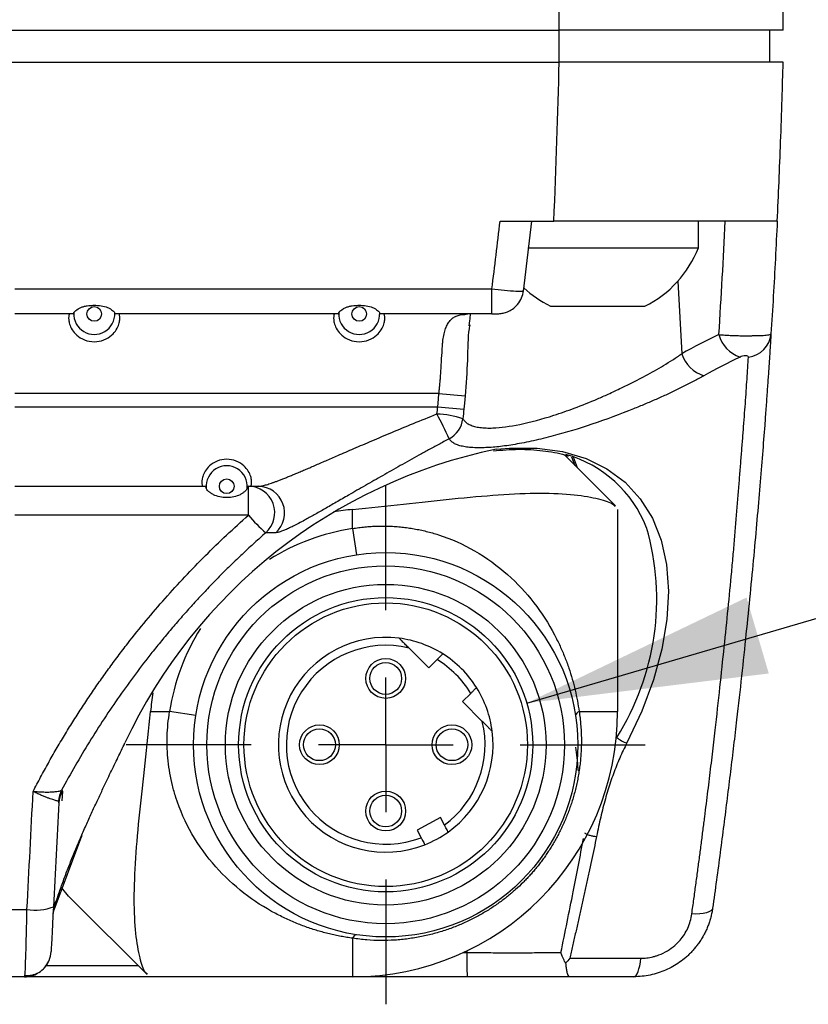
# Model space of a CAD drawing. Header units: millimetres. Extents: x 0 to 776, y 0 to 594.
# Tile 32 of 52: x 563 to 593, y 125 to 162. Entities that reach past the tile are written whole.
import ezdxf

# ---------------------------------------------------------------- set-up
doc = ezdxf.new("R2010")
doc.units = ezdxf.units.MM
doc.header["$LTSCALE"] = 2.75
doc.linetypes.add('CENTERX2', pattern=[20.32, 12.7, -2.54, 2.54, -2.54])
doc.layers.add('CENTER', color=40, linetype='CENTERX2')
doc.layers.add('DIMENSIONS', color=140, linetype='Continuous', lineweight=25)
doc.dimstyles.new('SLDDIMSTYLE3', dxfattribs={"dimtxt": 0.18, "dimasz": 9.0805, "dimexe": 0, "dimexo": 0.0625, "dimgap": 0, "dimtad": 0, "dimtih": 1, "dimtoh": 1, "dimdec": 0, "dimrnd": 1e-09, "dimzin": 0, "dimdsep": 46, "dimtxsty": 'Standard', "dimsah": 1, "dimcen": 0.09, "dimadec": 0, "dimazin": 0, "dimtfac": 9.0805, "dimtdec": 0, "dimtofl": 0, "dimtmove": 0, "dimatfit": 3, "dimfxl": 0, "dimfrac": 2, "dimtolj": 1, "dimtzin": 0, "dimarcsym": 0})

# ---------------------------------------------------------------- blocks, each defined once
blk = doc.blocks.new('SW_CENTERMARKSYMBOL_5')
at = {"layer": 'CENTER', "color": 0}
for p, q in [((0, 5.08), (0, 9.79)), ((0, 0), (0, 2.54)), ((-5.08, 0), (-9.79, 0)), ((0, 0), (-2.54, 0)), ((0, 0), (0, -2.54)), ((0, 0), (2.54, 0)), ((5.08, 0), (9.79, 0)), ((0, -5.08), (0, -9.79))]:
    blk.add_line(p, q, dxfattribs=at)

msp = doc.modelspace()

# ---------------------------------------------------------------- linework, layer by layer
for p, q in [((583.193, 161.324), (583.193, 162.124)), ((591.646, 161.324), (591.646, 162.124)), ((498.098, 161.324), (583.193, 161.324)), ((583.193, 160.124), (583.193, 161.324)), ((591.146, 160.124), (591.146, 161.324)), ((540.646, 160.124), (583.193, 160.124)), ((580.962, 154.124), (582.991, 154.124)), ((581.846, 151.473), (582.163, 154.124)), ((588.446, 153.124), (588.446, 154.124)), ((582.012, 153.124), (588.446, 153.124)), ((562.646, 151.569), (580.656, 151.569)), ((580.656, 150.624), (580.656, 151.569)), ((587.666, 151.855), (587.82, 149.121)), ((582.864, 150.924), (586.427, 150.924)), ((564.857, 150.624), (562.646, 150.624)), ((574.857, 150.624), (566.435, 150.624)), ((580.656, 150.624), (576.435, 150.624)), ((580.838, 150.624), (580.879, 150.625)), ((579.815, 150.208), (579.805, 150.148)), ((578.656, 147.624), (562.646, 147.624)), ((578.656, 147.624), (579.639, 147.537)), ((562.646, 147.124), (578.612, 147.124)), ((578.612, 147.124), (579.595, 147.037)), ((585.317, 143.382), (583.39, 145.309)), ((583.66, 145.233), (583.788, 144.911)), ((583.884, 144.814), (583.737, 145.218)), ((562.646, 144.124), (569.852, 144.124)), ((571.44, 144.124), (571.467, 144.124)), ((571.467, 143.037), (571.467, 144.124)), ((571.467, 144.124), (571.852, 144.124)), ((571.467, 143.037), (562.646, 143.037)), ((575.396, 142.53), (575.396, 143.249)), ((585.396, 143.249), (585.396, 135.625)), ((572.496, 142.373), (572.121, 142.373)), ((575.396, 142.53), (575.548, 141.541)), ((578.273, 137.274), (577.526, 138.02)), ((578.584, 137.585), (578.273, 137.274)), ((579.545, 136.001), (579.857, 136.313)), ((580.291, 135.255), (579.545, 136.001)), ((567.772, 135.625), (568.491, 135.625)), ((569.48, 135.473), (568.491, 135.625)), ((583.946, 135.625), (585.396, 135.625)), ((564.443, 132.611), (564.425, 132.259)), ((578.708, 131.625), (577.829, 131.148)), ((578.859, 131.347), (578.708, 131.625)), ((577.829, 131.148), (577.98, 130.87)), ((564.136, 128.146), (565.179, 130.941)), ((564.775, 128.568), (567.639, 125.704)), ((559.506, 128.166), (563.108, 128.166)), ((575.396, 127.075), (575.396, 125.625)), ((579.568, 126.537), (579.708, 126.537)), ((579.708, 126.602), (579.708, 126.537)), ((583.601, 126.319), (586.272, 126.319)), ((563.836, 126.046), (567.297, 126.046)), ((563.019, 125.624), (559.595, 125.624)), ((572.609, 125.624), (563.019, 125.624)), ((575.396, 125.625), (567.772, 125.625)), ((574.463, 125.624), (572.609, 125.624)), ((579.717, 125.624), (574.463, 125.624)), ((586.011, 125.624), (583.562, 125.624))]:
    msp.add_line(p, q)
at = {"flags": 128}
for points in [[(591.646, 160.124), (591.646, 160.124)], [(579.456, 150.592), (579.629, 150.598), (579.752, 150.626)], [(578.612, 147.124), (578.637, 147.404), (578.656, 147.624)], [(579.639, 147.537), (579.614, 147.257), (579.595, 147.037)], [(580.825, 145.523), (581.32, 145.567), (582.358, 145.567), (583.324, 145.436), (584.207, 145.175), (584.996, 144.788), (585.681, 144.28), (586.255, 143.655), (586.71, 142.923), (587.041, 142.091), (587.244, 141.17), (587.317, 140.171), (587.259, 139.105), (587.07, 137.985), (586.752, 136.826), (586.311, 135.64), (585.75, 134.443)], [(564.775, 128.568), (564.68, 128.667), (564.41, 128.985)], [(588.982, 128.207), (588.961, 128.156), (588.914, 128.109), (588.843, 128.069), (588.748, 128.037), (588.633, 128.012), (588.501, 127.997), (588.355, 127.991), (588.199, 127.995)], [(586.011, 125.624), (586.054, 125.636), (586.096, 125.673), (586.136, 125.733), (586.173, 125.816), (586.205, 125.919), (586.233, 126.039), (586.256, 126.173), (586.272, 126.319)]]:
    msp.add_lwpolyline(points, dxfattribs=at)
for centre, radius in [((565.646, 150.624), 0.276), ((575.646, 150.624), 0.276), ((570.646, 144.124), 0.276), ((576.646, 134.375), 7.25), ((576.646, 134.375), 6.75), ((576.646, 134.375), 6.05), ((576.646, 134.375), 5.55), ((576.646, 134.375), 5.35), ((576.646, 136.875), 0.75), ((576.646, 136.875), 0.6), ((574.146, 134.375), 0.75), ((574.146, 134.375), 0.6), ((579.146, 134.375), 0.75), ((579.146, 134.375), 0.6), ((576.646, 131.875), 0.75), ((576.646, 131.875), 0.6)]:
    msp.add_circle(centre, radius)
for centre, radius, start, end in [((584.646, 154.584), 4.071, 295.9469, 338.9733), ((584.646, 154.584), 4.071, 226.8095, 244.0531), ((565.646, 150.624), 0.775, 177.2946, 2.7054), ((575.646, 150.624), 0.775, 177.2946, 2.7054), ((598.873, 129.446), 22.568, 115.3201, 119.3277), ((590.395, 150.15), 1.212, 194.56, 251.9455), ((590.232, 149.952), 0.959, 276.3152, 355.1279), ((589.026, 149.503), 1.265, 197.5508, 252.9524), ((599.41, 129.15), 21.958, 115.3201, 119.3277), ((569.441, 141.776), 10.451, 23.3078, 29.0505), ((578.369, 142.895), 3.961, 72.4971, 86.9896), ((578.554, 146.803), 1.015, 298.5518, 352.6626), ((584.831, 126.044), 19.887, 101.6211, 155.0179), ((582.181, 140.864), 4.636, 21.5022, 74.1703), ((570.646, 144.124), 0.775, 354.7657, 185.2343), ((571.457, 143.123), 1.001, 311.528, 89.4483), ((571.827, 143.121), 1.003, 311.7981, 88.5792), ((575.3, 146.161), 4.945, 219.1866, 229.997), ((576.646, 134.375), 8.25, 98.7147, 122.1277), ((577.108, 139.864), 9.767, 327.7544, 16.0458), ((576.646, 134.375), 8.25, 147.8723, 171.2853), ((576.646, 134.375), 4.05, 82.8029, 291.4084), ((576.646, 134.375), 4.05, 57.8396, 82.8029), ((576.646, 134.375), 3.75, 76.4239, 290.8377), ((576.646, 134.375), 4.05, 32.1604, 57.8396), ((576.646, 134.375), 3.75, 31.1135, 58.8865), ((576.646, 134.375), 4.05, 7.1971, 32.1604), ((575.396, 135.625), 10, 270, 0), ((584.007, 135.437), 0.197, 107.8691, 169.374), ((576.646, 134.375), 3.75, 306.1623, 13.5761), ((576.646, 134.375), 4.05, 305.5916, 7.1971), ((565.293, 132.191), 0.996, 152.2118, 176.6094), ((565.232, 132.134), 0.922, 148.8884, 176.9439), ((576.646, 134.375), 4.05, 291.4084, 305.5916), ((564.647, 128.171), 0.545, 140.1699, 176.2536), ((563.439, 129.887), 1.753, 259.1071, 292.3688), ((575.584, 127.014), 0.197, 100.626, 162.1309), ((563.019, 126.624), 1, 317.8279, 357), ((602.741, 126.321), 23.034, 179.4645, 181.7354), ((563.019, 126.624), 1, 270, 300.1868)]:
    msp.add_arc(centre, radius, start, end)
for centre, major_axis, ratio, start_param, end_param in [((579.344, 147.624), (0.615, 2.977), 0.60565, 0.124392, 0.269902), ((585.396, 125.625), (-15.309, 15.309), 0.57735, 5.837252, 5.886631), ((585.396, 125.625), (-15.309, 15.309), 0.57735, 0.396554, 0.445933)]:
    msp.add_ellipse(centre, major_axis=major_axis, ratio=ratio, start_param=start_param, end_param=end_param)
for points, knots in [([(591.646, 161.324), (591.646, 161.324), (591.645, 161.324), (591.643, 161.324), (591.634, 161.324), (591.554, 161.324), (591.184, 161.324), (590.35, 161.324), (589.238, 161.324), (587.923, 161.324), (586.442, 161.324), (585.104, 161.324), (584.149, 161.324), (583.671, 161.324), (583.398, 161.324), (583.261, 161.324), (583.193, 161.324)], [0, 0, 0, 0, 0.015625, 0.03125, 0.0625, 0.125, 0.25, 0.375, 0.5, 0.625, 0.75, 0.875, 0.9375, 0.96875, 0.984375, 1, 1, 1, 1]), ([(591.646, 160.124), (591.646, 160.124), (591.642, 160.124), (591.522, 160.124), (591.405, 160.124), (591.022, 160.124), (590.756, 160.124), (590.087, 160.124), (589.685, 160.124), (588.788, 160.124), (588.294, 160.124), (587.27, 160.124), (586.739, 160.124), (585.69, 160.124), (585.171, 160.124), (584.165, 160.124), (583.678, 160.124), (583.193, 160.124)], [0, 0, 0, 0, 0.125, 0.125, 0.25, 0.25, 0.375, 0.375, 0.5, 0.5, 0.625, 0.625, 0.75, 0.75, 0.875, 0.875, 1, 1, 1, 1]), ([(591.423, 154.124), (591.446, 154.618), (591.493, 155.617), (591.553, 157.15), (591.605, 158.656), (591.633, 159.657), (591.646, 160.124)], [0, 0, 0, 0, 0.247421, 0.499999, 0.767016, 1, 1, 1, 1]), ([(591.424, 154.128), (591.4, 153.655), (591.354, 152.708), (591.275, 151.289), (591.217, 150.343), (591.187, 149.87)], [0, 0, 0, 0, 0.332956, 0.666283, 1, 1, 1, 1]), ([(591.423, 154.124), (591.423, 154.124), (591.425, 154.124), (591.422, 154.124), (591.416, 154.124), (591.368, 154.124), (591.326, 154.124), (591.132, 154.124), (590.916, 154.124), (590.474, 154.124), (590.308, 154.124), (589.95, 154.124), (589.756, 154.124), (589.343, 154.124), (589.122, 154.124), (588.661, 154.124), (588.422, 154.124), (587.925, 154.124), (587.667, 154.124), (587.133, 154.124), (586.855, 154.124), (586.009, 154.124), (585.427, 154.124), (584.525, 154.124), (584.218, 154.124), (583.605, 154.124), (583.298, 154.124), (582.991, 154.124)], [0, 0, 0, 0, 0.125, 0.125, 0.1875, 0.1875, 0.25, 0.25, 0.375, 0.375, 0.4375, 0.4375, 0.5, 0.5, 0.5625, 0.5625, 0.625, 0.625, 0.6875, 0.6875, 0.75, 0.75, 0.875, 0.875, 0.9375, 0.9375, 1, 1, 1, 1]), ([(580.656, 151.569), (580.803, 151.552), (580.965, 151.534), (581.284, 151.504), (581.439, 151.491), (581.685, 151.478), (581.773, 151.478), (581.859, 151.488), (581.856, 151.499), (581.823, 151.512)], [0, 0, 0, 0, 0.25, 0.25, 0.5, 0.5, 0.75, 0.75, 1, 1, 1, 1]), ([(580.656, 150.624), (580.673, 150.624), (580.707, 150.624), (580.796, 150.627), (580.927, 150.634), (581.09, 150.655), (581.257, 150.702), (581.442, 150.802), (581.633, 150.982), (581.789, 151.226), (581.828, 151.41), (581.847, 151.503)], [0, 0, 0, 0, 0.033603, 0.070581, 0.155746, 0.257574, 0.375706, 0.510626, 0.66347, 0.830546, 1, 1, 1, 1]), ([(564.872, 150.66), (564.874, 150.667), (564.878, 150.679), (564.895, 150.702), (564.92, 150.728), (564.962, 150.765), (565.032, 150.814), (565.135, 150.866), (565.253, 150.909), (565.376, 150.935), (565.508, 150.948), (565.684, 150.952), (565.911, 150.945), (566.122, 150.885), (566.259, 150.814), (566.342, 150.756), (566.402, 150.701), (566.414, 150.674), (566.42, 150.66)], [0, 0, 0, 0, 0.030963, 0.061842, 0.093133, 0.125314, 0.187289, 0.25045, 0.311951, 0.375287, 0.431434, 0.500134, 0.624957, 0.749503, 0.812696, 0.87451, 0.938141, 1, 1, 1, 1]), ([(574.872, 150.66), (574.874, 150.667), (574.878, 150.679), (574.895, 150.702), (574.92, 150.728), (574.962, 150.765), (575.032, 150.814), (575.135, 150.866), (575.253, 150.909), (575.376, 150.935), (575.508, 150.948), (575.684, 150.952), (575.911, 150.945), (576.122, 150.885), (576.259, 150.814), (576.342, 150.756), (576.402, 150.701), (576.414, 150.674), (576.42, 150.66)], [0, 0, 0, 0, 0.030963, 0.061842, 0.093133, 0.125314, 0.187289, 0.25045, 0.311951, 0.375287, 0.431434, 0.500134, 0.624957, 0.749503, 0.812696, 0.87451, 0.938141, 1, 1, 1, 1]), ([(564.718, 150.624), (564.715, 150.623), (564.71, 150.622), (564.702, 150.61), (564.694, 150.591), (564.688, 150.563), (564.68, 150.51), (564.678, 150.414), (564.708, 150.245), (564.794, 150.041), (564.973, 149.816), (565.261, 149.628), (565.645, 149.551), (566.029, 149.627), (566.318, 149.816), (566.497, 150.04), (566.584, 150.244), (566.614, 150.414), (566.611, 150.521), (566.6, 150.584), (566.587, 150.618), (566.578, 150.622), (566.574, 150.624)], [0, 0, 0, 0, 0.024689, 0.0494653, 0.0743928, 0.0995372, 0.1249656, 0.1883953, 0.2499403, 0.3152568, 0.3751139, 0.4386016, 0.4998313, 0.5612424, 0.6248027, 0.6845551, 0.7499651, 0.8111874, 0.8748273, 0.9169743, 0.9585959, 1, 1, 1, 1]), ([(574.718, 150.624), (574.715, 150.623), (574.71, 150.622), (574.702, 150.61), (574.694, 150.591), (574.688, 150.563), (574.68, 150.51), (574.678, 150.414), (574.708, 150.245), (574.794, 150.041), (574.973, 149.816), (575.261, 149.628), (575.645, 149.551), (576.029, 149.627), (576.318, 149.816), (576.497, 150.04), (576.584, 150.244), (576.614, 150.414), (576.611, 150.521), (576.6, 150.584), (576.587, 150.618), (576.578, 150.622), (576.574, 150.624)], [0, 0, 0, 0, 0.024689, 0.049465, 0.074393, 0.099537, 0.124966, 0.188395, 0.24994, 0.315257, 0.375114, 0.438602, 0.499831, 0.561242, 0.624803, 0.684555, 0.749965, 0.811187, 0.874827, 0.916974, 0.958596, 1, 1, 1, 1]), ([(578.656, 147.624), (578.662, 147.678), (578.675, 147.789), (578.691, 147.959), (578.707, 148.137), (578.721, 148.321), (578.733, 148.509), (578.75, 148.8), (578.768, 149.129), (578.789, 149.431), (578.809, 149.667), (578.844, 149.874), (578.902, 150.078), (578.977, 150.245), (579.069, 150.378), (579.18, 150.477), (579.306, 150.55), (579.406, 150.578), (579.456, 150.592)], [0, 0, 0, 0, 0.037209, 0.076246, 0.117119, 0.159831, 0.204389, 0.250796, 0.369551, 0.452904, 0.500805, 0.579438, 0.655134, 0.728161, 0.798817, 0.867431, 0.934363, 1, 1, 1, 1]), ([(579.801, 150.182), (579.813, 150.306), (579.837, 150.536), (579.85, 150.638), (579.831, 150.633), (579.827, 150.633)], [0, 0, 0, 0, 0.489297, 0.914533, 1, 1, 1, 1]), ([(579.805, 150.148), (579.801, 150.12), (579.742, 149.787), (579.748, 148.865), (579.676, 147.986), (579.639, 147.537)], [0, 0, 0, 0, 0.04281, 0.510359, 1, 1, 1, 1]), ([(591.187, 149.87), (591.183, 149.802), (591.174, 149.664), (591.16, 149.446), (591.146, 149.218), (591.13, 148.982), (591.114, 148.735), (591.096, 148.48), (591.078, 148.215), (591.059, 147.941), (591.039, 147.657), (591.018, 147.364), (590.996, 147.062), (590.973, 146.75), (590.905, 145.843), (590.775, 144.196), (590.543, 141.553), (590.254, 138.598), (589.985, 136.128), (589.777, 134.351), (589.658, 133.364), (589.534, 132.361), (589.405, 131.345), (589.27, 130.313), (589.13, 129.269), (589.031, 128.561), (588.982, 128.207)], [0, 0, 0, 0, 0.019308, 0.038582, 0.057829, 0.077053, 0.09626, 0.115456, 0.134647, 0.153837, 0.173033, 0.192241, 0.211465, 0.230711, 0.249986, 0.374924, 0.499633, 0.624592, 0.749773, 0.785738, 0.821566, 0.857297, 0.892967, 0.928615, 0.96428, 1, 1, 1, 1]), ([(589.222, 149.846), (589.25, 149.843), (589.307, 149.839), (589.4, 149.832), (589.498, 149.825), (589.6, 149.82), (589.703, 149.815), (589.807, 149.811), (589.91, 149.807), (590.01, 149.805), (590.105, 149.804), (590.196, 149.803), (590.28, 149.803), (590.358, 149.804), (590.429, 149.805), (590.516, 149.806), (590.627, 149.807), (590.76, 149.81), (590.894, 149.816), (591.015, 149.825), (591.111, 149.838), (591.175, 149.854), (591.183, 149.865), (591.187, 149.87)], [0, 0, 0, 0, 0.040017, 0.080423, 0.120949, 0.161312, 0.201221, 0.240389, 0.278543, 0.315429, 0.35082, 0.384518, 0.416361, 0.446216, 0.473984, 0.499593, 0.551458, 0.612231, 0.680997, 0.756297, 0.836144, 0.918191, 1, 1, 1, 1]), ([(579.56, 146.673), (579.571, 146.654), (579.593, 146.616), (579.639, 146.565), (579.692, 146.518), (579.756, 146.476), (579.828, 146.439), (579.909, 146.408), (579.998, 146.381), (580.095, 146.359), (580.2, 146.342), (580.312, 146.33), (580.431, 146.323), (580.558, 146.32), (580.934, 146.328), (581.702, 146.434), (582.795, 146.726), (583.798, 147.078), (584.418, 147.326), (584.843, 147.51), (585.057, 147.606), (585.295, 147.717), (585.558, 147.842), (585.842, 147.982), (586.147, 148.136), (586.468, 148.305), (586.802, 148.488), (587.144, 148.686), (587.49, 148.898), (587.708, 149.045), (587.82, 149.121)], [0, 0, 0, 0, 0.020129, 0.040081, 0.059864, 0.079484, 0.098949, 0.118265, 0.13744, 0.156482, 0.175399, 0.194198, 0.212889, 0.231479, 0.249978, 0.370609, 0.499369, 0.573183, 0.65696, 0.675029, 0.695761, 0.719147, 0.745174, 0.773831, 0.805101, 0.838967, 0.875412, 0.914413, 0.955951, 1, 1, 1, 1]), ([(588.199, 127.995), (588.225, 128.179), (588.276, 128.545), (588.35, 129.087), (588.422, 129.62), (588.492, 130.143), (588.559, 130.657), (588.624, 131.162), (588.688, 131.659), (588.749, 132.147), (588.809, 132.627), (588.866, 133.1), (588.922, 133.565), (588.977, 134.024), (589.03, 134.475), (589.128, 135.326), (589.262, 136.539), (589.422, 138.068), (589.571, 139.521), (589.685, 140.677), (589.766, 141.568), (589.821, 142.217), (589.873, 142.845), (589.923, 143.454), (589.97, 144.046), (590.016, 144.621), (590.061, 145.18), (590.104, 145.723), (590.144, 146.25), (590.183, 146.76), (590.22, 147.253), (590.253, 147.726), (590.284, 148.177), (590.313, 148.607), (590.329, 148.867), (590.338, 148.999)], [0, 0, 0, 0, 0.019111, 0.038, 0.056675, 0.075145, 0.093419, 0.111508, 0.129422, 0.147172, 0.164771, 0.182232, 0.199568, 0.216793, 0.233923, 0.250973, 0.314496, 0.37647, 0.438032, 0.500374, 0.531766, 0.562982, 0.594148, 0.625385, 0.656805, 0.688515, 0.720611, 0.753182, 0.786305, 0.820051, 0.854482, 0.889651, 0.925603, 0.962375, 1, 1, 1, 1]), ([(590.338, 148.999), (590.338, 149.012), (590.33, 149.023), (590.293, 149.04), (590.264, 149.045), (590.194, 149.045), (590.154, 149.04), (590.08, 149.023), (590.046, 149.011), (590.019, 148.998)], [0, 0, 0, 0, 0.25, 0.25, 0.5, 0.5, 0.75, 0.75, 1, 1, 1, 1]), ([(588.655, 148.293), (588.592, 148.258), (588.468, 148.189), (588.274, 148.086), (588.078, 147.983), (587.88, 147.883), (587.678, 147.784), (587.475, 147.686), (587.269, 147.59), (587.061, 147.496), (586.851, 147.403), (586.64, 147.311), (586.427, 147.221), (586.213, 147.132), (585.563, 146.868), (584.471, 146.459), (583.185, 146.071), (582.221, 145.835), (581.529, 145.699), (580.897, 145.607), (580.424, 145.577), (580.069, 145.576), (579.809, 145.589), (579.585, 145.619), (579.394, 145.665), (579.239, 145.729), (579.116, 145.81), (579.065, 145.878), (579.039, 145.912)], [0, 0, 0, 0, 0.020934, 0.0415, 0.06173, 0.081652, 0.101296, 0.12069, 0.139861, 0.158835, 0.177638, 0.196293, 0.214823, 0.23325, 0.251594, 0.380602, 0.500101, 0.563019, 0.626292, 0.686937, 0.748024, 0.784656, 0.820312, 0.855463, 0.890576, 0.926097, 0.962445, 1, 1, 1, 1]), ([(571.852, 144.124), (571.865, 144.124), (571.892, 144.125), (571.944, 144.133), (572.003, 144.145), (572.072, 144.162), (572.15, 144.184), (572.236, 144.211), (572.332, 144.243), (572.436, 144.28), (572.55, 144.321), (572.672, 144.368), (572.803, 144.419), (572.944, 144.476), (573.093, 144.537), (573.251, 144.602), (573.418, 144.673), (573.595, 144.747), (573.78, 144.827), (573.974, 144.91), (574.177, 144.998), (574.389, 145.09), (574.61, 145.186), (574.961, 145.339), (575.465, 145.556), (576.145, 145.848), (576.893, 146.164), (577.71, 146.504), (578.281, 146.733), (578.577, 146.851)], [0, 0, 0, 0, 0.015413, 0.031258, 0.047597, 0.064486, 0.081976, 0.100111, 0.118932, 0.138477, 0.158777, 0.179863, 0.201758, 0.224488, 0.248073, 0.272531, 0.297879, 0.324131, 0.351302, 0.379404, 0.408446, 0.438441, 0.469395, 0.501319, 0.584828, 0.676388, 0.776068, 0.883924, 1, 1, 1, 1]), ([(579.039, 145.912), (578.908, 145.842), (578.65, 145.705), (578.27, 145.499), (577.903, 145.296), (577.545, 145.098), (577.198, 144.903), (576.858, 144.712), (576.526, 144.523), (576.199, 144.338), (575.878, 144.154), (575.56, 143.971), (575.191, 143.759), (574.783, 143.522), (574.35, 143.273), (573.949, 143.047), (573.622, 142.866), (573.359, 142.725), (573.156, 142.621), (572.975, 142.533), (572.818, 142.463), (572.684, 142.412), (572.573, 142.379), (572.522, 142.375), (572.496, 142.373)], [0, 0, 0, 0, 0.049805, 0.098198, 0.145325, 0.191347, 0.236438, 0.280783, 0.324578, 0.36803, 0.411351, 0.454756, 0.498464, 0.564593, 0.627728, 0.688811, 0.748809, 0.78778, 0.825188, 0.861316, 0.896481, 0.931046, 0.965409, 1, 1, 1, 1]), ([(580.712, 145.46), (581.033, 145.488), (581.684, 145.545), (582.582, 145.478), (583.206, 145.382), (583.497, 145.275), (583.537, 145.26)], [0, 0, 0, 0, 0.310336, 0.629361, 0.949155, 1, 1, 1, 1]), ([(571.548, 144.124), (571.55, 144.124), (571.555, 144.126), (571.563, 144.137), (571.571, 144.156), (571.577, 144.182), (571.585, 144.233), (571.587, 144.326), (571.559, 144.49), (571.477, 144.688), (571.304, 144.907), (571.023, 145.093), (570.646, 145.169), (570.269, 145.093), (569.988, 144.908), (569.815, 144.688), (569.733, 144.491), (569.704, 144.327), (569.707, 144.223), (569.718, 144.162), (569.731, 144.13), (569.739, 144.126), (569.744, 144.124)], [0, 0, 0, 0, 0.024708, 0.0495, 0.074437, 0.099582, 0.125001, 0.188431, 0.249985, 0.315408, 0.375165, 0.438845, 0.499857, 0.561051, 0.624809, 0.684489, 0.749978, 0.811237, 0.874835, 0.917008, 0.958631, 1, 1, 1, 1]), ([(569.874, 144.053), (569.872, 144.063), (569.867, 144.085), (569.861, 144.107), (569.856, 144.121), (569.853, 144.123), (569.852, 144.124)], [0, 0, 0, 0, 0.231195, 0.499979, 0.750013, 1, 1, 1, 1]), ([(571.44, 144.124), (571.438, 144.123), (571.435, 144.121), (571.43, 144.107), (571.425, 144.085), (571.42, 144.064), (571.417, 144.053)], [0, 0, 0, 0, 0.25001, 0.500017, 0.750758, 1, 1, 1, 1]), ([(571.417, 144.053), (571.415, 144.045), (571.41, 144.028), (571.392, 143.999), (571.366, 143.967), (571.323, 143.923), (571.253, 143.867), (571.12, 143.788), (570.915, 143.713), (570.649, 143.688), (570.38, 143.713), (570.175, 143.786), (570.039, 143.867), (569.956, 143.933), (569.895, 144), (569.881, 144.035), (569.874, 144.053)], [0, 0, 0, 0, 0.030831, 0.061711, 0.093115, 0.125495, 0.187332, 0.250885, 0.370205, 0.500288, 0.624967, 0.749529, 0.812695, 0.874313, 0.938148, 1, 1, 1, 1]), ([(575.396, 143.249), (576.039, 143.314), (577.324, 143.445), (579.192, 143.657), (580.947, 143.819), (582.51, 143.885), (583.805, 143.819), (584.72, 143.658), (585.216, 143.484), (585.277, 143.39), (585.296, 143.361)], [0, 0, 0, 0, 0.13212, 0.263911, 0.398018, 0.536954, 0.676034, 0.810288, 0.942237, 1, 1, 1, 1]), ([(563.34, 132.617), (563.434, 132.796), (563.621, 133.154), (563.912, 133.684), (564.212, 134.209), (564.52, 134.727), (564.836, 135.24), (565.16, 135.747), (565.493, 136.249), (565.835, 136.744), (566.185, 137.234), (566.543, 137.718), (567.011, 138.329), (567.599, 139.059), (568.319, 139.899), (569.065, 140.717), (569.838, 141.513), (570.637, 142.289), (571.19, 142.787), (571.467, 143.037)], [0, 0, 0, 0, 0.045729, 0.091357, 0.136898, 0.182365, 0.227771, 0.27313, 0.318455, 0.36376, 0.409057, 0.454361, 0.499685, 0.582765, 0.66586, 0.74905, 0.832416, 0.91604, 1, 1, 1, 1]), ([(575.396, 142.53), (575.473, 142.542), (575.628, 142.566), (575.86, 142.593), (576.093, 142.612), (576.326, 142.623), (576.559, 142.626), (576.792, 142.622), (577.025, 142.609), (577.257, 142.588), (577.489, 142.559), (577.72, 142.522), (577.95, 142.478), (578.18, 142.425), (578.408, 142.364), (579.047, 142.171), (580.067, 141.715), (581.272, 140.831), (582.272, 139.761), (582.874, 138.818), (583.226, 138.108), (583.406, 137.688), (583.56, 137.271), (583.69, 136.857), (583.796, 136.445), (583.883, 136.036), (583.925, 135.761), (583.946, 135.625)], [0, 0, 0, 0, 0.017627, 0.035215, 0.052786, 0.070359, 0.087955, 0.105596, 0.1233, 0.141088, 0.15898, 0.176996, 0.195154, 0.213473, 0.231971, 0.250667, 0.37118, 0.500369, 0.625476, 0.749811, 0.79006, 0.828617, 0.86558, 0.901064, 0.935197, 0.968122, 1, 1, 1, 1]), ([(572.121, 142.373), (571.979, 142.247), (571.695, 141.994), (571.278, 141.607), (570.868, 141.216), (570.466, 140.819), (570.07, 140.416), (569.682, 140.007), (569.299, 139.591), (568.922, 139.168), (568.551, 138.738), (568.185, 138.299), (567.73, 137.736), (567.197, 137.043), (566.595, 136.212), (566.015, 135.359), (565.458, 134.483), (564.919, 133.583), (564.582, 132.966), (564.412, 132.656)], [0, 0, 0, 0, 0.045718, 0.091221, 0.136564, 0.1818, 0.226984, 0.272172, 0.317419, 0.362781, 0.408314, 0.454074, 0.500116, 0.582272, 0.664524, 0.747157, 0.830444, 0.914643, 1, 1, 1, 1]), ([(577.526, 138.02), (577.504, 138.042), (577.461, 138.085), (577.4, 138.146), (577.346, 138.201), (577.291, 138.256), (577.237, 138.31), (577.19, 138.356), (577.16, 138.387), (577.156, 138.391), (577.154, 138.393)], [0, 0, 0, 0, 0.143285, 0.274207, 0.392564, 0.498277, 0.649286, 0.780222, 0.894961, 1, 1, 1, 1]), ([(578.802, 137.803), (578.801, 137.803), (578.8, 137.802), (578.792, 137.794), (578.779, 137.781), (578.761, 137.762), (578.729, 137.73), (578.671, 137.673), (578.615, 137.616), (578.584, 137.585)], [0, 0, 0, 0, 0.097185, 0.19576, 0.295842, 0.397535, 0.500934, 0.726132, 1, 1, 1, 1]), ([(579.857, 136.313), (579.87, 136.326), (579.895, 136.351), (579.93, 136.386), (579.961, 136.417), (579.988, 136.443), (580.025, 136.481), (580.065, 136.521), (580.072, 136.527), (580.075, 136.531)], [0, 0, 0, 0, 0.116084, 0.224225, 0.324407, 0.416626, 0.500893, 0.755426, 1, 1, 1, 1]), ([(567.66, 125.725), (567.631, 125.743), (567.537, 125.805), (567.364, 126.3), (567.202, 127.212), (567.136, 128.5), (567.2, 130.054), (567.356, 131.8), (567.568, 133.675), (567.704, 134.972), (567.772, 135.625)], [0, 0, 0, 0, 0.0575896, 0.1894, 0.3235269, 0.4624827, 0.599917, 0.7335362, 0.865799, 1, 1, 1, 1]), ([(575.396, 127.075), (575.323, 127.086), (575.177, 127.107), (574.958, 127.146), (574.739, 127.19), (574.518, 127.241), (574.297, 127.297), (574.075, 127.36), (573.852, 127.43), (573.628, 127.506), (573.404, 127.59), (573.178, 127.681), (572.952, 127.781), (572.725, 127.888), (572.144, 128.185), (571.26, 128.749), (570.19, 129.749), (569.307, 130.953), (568.819, 132.044), (568.593, 132.837), (568.495, 133.297), (568.429, 133.761), (568.395, 134.227), (568.394, 134.694), (568.423, 135.161), (568.468, 135.47), (568.491, 135.625)], [0, 0, 0, 0, 0.017035, 0.034353, 0.051981, 0.069944, 0.088266, 0.106971, 0.126078, 0.145608, 0.16558, 0.186012, 0.206919, 0.228317, 0.25022, 0.374431, 0.499667, 0.628738, 0.749375, 0.786537, 0.822991, 0.858883, 0.894369, 0.929608, 0.964764, 1, 1, 1, 1]), ([(583.946, 135.625), (583.958, 135.543), (583.981, 135.381), (584.005, 135.136), (584.022, 134.893), (584.031, 134.651), (584.031, 134.411), (584.024, 134.173), (584.01, 133.937), (583.988, 133.703), (583.959, 133.473), (583.924, 133.245), (583.882, 133.021), (583.834, 132.8), (583.78, 132.583), (583.72, 132.37), (583.655, 132.161), (583.584, 131.955), (583.509, 131.754), (583.429, 131.558), (583.344, 131.366), (583.256, 131.178), (583.163, 130.995), (583.067, 130.817), (582.967, 130.644), (582.864, 130.475), (582.758, 130.311), (582.649, 130.152), (582.538, 129.998), (582.424, 129.849), (582.308, 129.705), (582.191, 129.566), (582.072, 129.432), (581.951, 129.302), (581.78, 129.127), (581.547, 128.908), (581.244, 128.65), (580.916, 128.402), (580.565, 128.165), (580.19, 127.943), (579.793, 127.737), (579.373, 127.55), (578.932, 127.386), (578.471, 127.245), (577.991, 127.133), (577.494, 127.05), (576.983, 126.999), (576.461, 126.985), (575.929, 127.005), (575.575, 127.052), (575.396, 127.075)], [0, 0, 0, 0, 0.017888, 0.035631, 0.053226, 0.070671, 0.087961, 0.105093, 0.122065, 0.138874, 0.155517, 0.171992, 0.188296, 0.204427, 0.220384, 0.236164, 0.251765, 0.267186, 0.282425, 0.297481, 0.312352, 0.327038, 0.341537, 0.355849, 0.369972, 0.383907, 0.397652, 0.411207, 0.424572, 0.437746, 0.450731, 0.463525, 0.47613, 0.488545, 0.500771, 0.527817, 0.555781, 0.584665, 0.614469, 0.645189, 0.676821, 0.709354, 0.742776, 0.777074, 0.812228, 0.848218, 0.88502, 0.922605, 0.960943, 1, 1, 1, 1]), ([(580.664, 134.882), (580.664, 134.883), (580.663, 134.884), (580.653, 134.894), (580.638, 134.909), (580.617, 134.93), (580.59, 134.957), (580.558, 134.989), (580.502, 135.044), (580.413, 135.134), (580.335, 135.212), (580.291, 135.255)], [0, 0, 0, 0, 0.05936, 0.120726, 0.185614, 0.255266, 0.330631, 0.41239, 0.501002, 0.725149, 1, 1, 1, 1]), ([(565.151, 130.916), (565.222, 131.076), (565.361, 131.391), (565.57, 131.851), (565.775, 132.293), (566.006, 132.784), (566.261, 133.318), (566.539, 133.894), (566.717, 134.261), (566.804, 134.443)], [0, 0, 0, 0, 0.131378, 0.258138, 0.38078, 0.499851, 0.671447, 0.837393, 1, 1, 1, 1]), ([(585.75, 134.443), (585.702, 134.349), (585.608, 134.161), (585.477, 133.873), (585.354, 133.579), (585.239, 133.279), (585.131, 132.971), (585.03, 132.654), (584.935, 132.328), (584.845, 131.992), (584.76, 131.644), (584.679, 131.285), (584.629, 131.04), (584.603, 130.916)], [0, 0, 0, 0, 0.084381, 0.169137, 0.254601, 0.341095, 0.428934, 0.518419, 0.609836, 0.703457, 0.799535, 0.898309, 1, 1, 1, 1]), ([(585.368, 134.653), (585.414, 134.608), (585.476, 134.564), (585.61, 134.49), (585.683, 134.46), (585.75, 134.443)], [0, 0, 0, 0, 0.5, 0.5, 1, 1, 1, 1]), ([(583.92, 133.397), (583.917, 133.424), (583.888, 133.719), (583.855, 134.013), (583.824, 134.28)], [0, 0, 0, 0, 0.091363, 1, 1, 1, 1]), ([(563.34, 132.617), (563.373, 132.615), (563.44, 132.61), (563.54, 132.603), (563.641, 132.597), (563.741, 132.593), (563.84, 132.591), (563.934, 132.591), (564.048, 132.596), (564.171, 132.606), (564.285, 132.619), (564.369, 132.636), (564.398, 132.649), (564.412, 132.656)], [0, 0, 0, 0, 0.068041, 0.137771, 0.208995, 0.281479, 0.354955, 0.429122, 0.503659, 0.636169, 0.763818, 0.885391, 1, 1, 1, 1]), ([(564.299, 132.25), (564.293, 132.25), (564.281, 132.249), (564.251, 132.254), (564.209, 132.265), (564.152, 132.282), (564.079, 132.306), (563.988, 132.337), (563.881, 132.375), (563.759, 132.422), (563.625, 132.478), (563.484, 132.542), (563.388, 132.592), (563.34, 132.617)], [0, 0, 0, 0, 0.060325, 0.127412, 0.201458, 0.28248, 0.370288, 0.464452, 0.564298, 0.668916, 0.77721, 0.887975, 1, 1, 1, 1]), ([(579.003, 131.081), (579.003, 131.082), (579.003, 131.083), (578.999, 131.09), (578.989, 131.108), (578.964, 131.155), (578.923, 131.229), (578.887, 131.295), (578.868, 131.33), (578.859, 131.347)], [0, 0, 0, 0, 0.083159, 0.166167, 0.250477, 0.499637, 0.748866, 0.873734, 1, 1, 1, 1]), ([(564.229, 128.52), (564.284, 128.681), (564.394, 129.003), (564.569, 129.483), (564.754, 129.963), (564.947, 130.441), (565.083, 130.758), (565.151, 130.916)], [0, 0, 0, 0, 0.198751, 0.398156, 0.598184, 0.798807, 1, 1, 1, 1]), ([(565.174, 130.943), (565.177, 130.938), (565.184, 130.922), (565.165, 130.918), (565.151, 130.916)], [0, 0, 0, 0, 0.329452, 1, 1, 1, 1]), ([(577.98, 130.87), (577.986, 130.859), (577.999, 130.836), (578.017, 130.802), (578.047, 130.747), (578.085, 130.678), (578.111, 130.629), (578.123, 130.607), (578.124, 130.605), (578.124, 130.604)], [0, 0, 0, 0, 0.083227, 0.166257, 0.25048, 0.499623, 0.748799, 0.873837, 1, 1, 1, 1]), ([(583.26, 126.537), (583.416, 127.303), (583.712, 128.76), (583.984, 130.171), (584.113, 130.84)], [0, 0, 0, 0, 0.525867, 1, 1, 1, 1]), ([(584.603, 130.916), (584.572, 130.764), (584.511, 130.462), (584.414, 130.005), (584.315, 129.547), (584.214, 129.088), (584.112, 128.628), (584.009, 128.167), (583.905, 127.706), (583.803, 127.244), (583.701, 126.782), (583.634, 126.473), (583.601, 126.319)], [0, 0, 0, 0, 0.101412, 0.202546, 0.30339, 0.403932, 0.504156, 0.604049, 0.703596, 0.80278, 0.901587, 1, 1, 1, 1]), ([(584.155, 131.054), (584.167, 131.046), (584.191, 131.028), (584.238, 131.003), (584.293, 130.979), (584.372, 130.952), (584.48, 130.925), (584.563, 130.919), (584.603, 130.916)], [0, 0, 0, 0, 0.119478, 0.243733, 0.37139, 0.500818, 0.757019, 1, 1, 1, 1]), ([(564.229, 128.52), (564.226, 128.511), (564.219, 128.487), (564.208, 128.446), (564.195, 128.392), (564.18, 128.333), (564.166, 128.276), (564.153, 128.23), (564.144, 128.196), (564.137, 128.171), (564.135, 128.164), (564.134, 128.161)], [0, 0, 0, 0, 0.071199, 0.176564, 0.316646, 0.491701, 0.647832, 0.775822, 0.876178, 0.94997, 1, 1, 1, 1]), ([(563.019, 125.624), (563.027, 125.624), (563.034, 125.687), (563.049, 125.933), (563.056, 126.116), (563.071, 126.577), (563.078, 126.856), (563.093, 127.475), (563.101, 127.815), (563.108, 128.166)], [0, 0, 0, 0, 0.25, 0.25, 0.5, 0.5, 0.75, 0.75, 1, 1, 1, 1]), ([(564.099, 128.012), (564.101, 128.025), (564.105, 128.051), (564.119, 128.118), (564.136, 128.171), (564.147, 128.208)], [0, 0, 0, 0, 0.234706, 0.474753, 1, 1, 1, 1]), ([(588.982, 128.207), (588.973, 128.15), (588.955, 128.036), (588.916, 127.867), (588.868, 127.702), (588.811, 127.541), (588.745, 127.386), (588.672, 127.235), (588.591, 127.09), (588.503, 126.951), (588.408, 126.817), (588.307, 126.691), (588.201, 126.571), (588.089, 126.458), (587.937, 126.32), (587.738, 126.165), (587.484, 126.005), (587.213, 125.87), (586.927, 125.761), (586.629, 125.683), (586.322, 125.633), (586.115, 125.627), (586.011, 125.624)], [0, 0, 0, 0, 0.04132, 0.082186, 0.122605, 0.162585, 0.202136, 0.241265, 0.279982, 0.318296, 0.356218, 0.393756, 0.430921, 0.467725, 0.504177, 0.572811, 0.642063, 0.712004, 0.782704, 0.854227, 0.926638, 1, 1, 1, 1]), ([(586.272, 126.319), (586.31, 126.32), (586.386, 126.321), (586.5, 126.332), (586.615, 126.35), (586.729, 126.375), (586.844, 126.408), (587.031, 126.473), (587.28, 126.59), (587.547, 126.784), (587.758, 126.997), (587.924, 127.219), (588.054, 127.461), (588.15, 127.722), (588.183, 127.903), (588.199, 127.995)], [0, 0, 0, 0, 0.041667, 0.083331, 0.125155, 0.167296, 0.209909, 0.253145, 0.378948, 0.500184, 0.599262, 0.696926, 0.795049, 0.895491, 1, 1, 1, 1]), ([(579.708, 126.537), (579.802, 126.536), (579.998, 126.536), (580.301, 126.534), (580.623, 126.533), (580.964, 126.531), (581.321, 126.53), (581.692, 126.531), (582.077, 126.532), (582.471, 126.534), (582.872, 126.536), (583.128, 126.536), (583.26, 126.537)], [0, 0, 0, 0, 0.074944, 0.155381, 0.241227, 0.332435, 0.429022, 0.531093, 0.638872, 0.752686, 0.872906, 1, 1, 1, 1]), ([(583.436, 126.136), (583.424, 126.159), (583.396, 126.21), (583.352, 126.3), (583.304, 126.411), (583.276, 126.493), (583.26, 126.537)], [0, 0, 0, 0, 0.177856, 0.406813, 0.682823, 1, 1, 1, 1]), ([(563.021, 125.674), (563.111, 125.673), (563.295, 125.671), (563.559, 125.777), (563.789, 125.958), (563.886, 126.132), (563.933, 126.218)], [0, 0, 0, 0, 0.2402699, 0.4929531, 0.7495023, 1, 1, 1, 1]), ([(583.436, 126.136), (583.439, 126.109), (583.445, 126.051), (583.455, 125.97), (583.467, 125.892), (583.48, 125.818), (583.496, 125.746), (583.527, 125.653), (583.548, 125.635), (583.562, 125.624)], [0, 0, 0, 0, 0.087123, 0.180598, 0.280562, 0.387131, 0.500408, 0.657929, 1, 1, 1, 1])]:
    msp.add_open_spline(points, degree=3, knots=knots)
for points in [[(582.991, 154.124), (583.082, 156.165), (583.149, 158.165), (583.193, 160.124)], [(580.656, 151.569), (580.76, 152.42), (580.862, 153.272), (580.962, 154.124)], [(589.222, 149.846), (589.312, 151.27), (589.391, 152.696), (589.459, 154.124)], [(564.857, 150.624), (564.862, 150.624), (564.867, 150.636), (564.872, 150.66)], [(566.42, 150.66), (566.425, 150.636), (566.43, 150.624), (566.435, 150.624)], [(574.857, 150.624), (574.862, 150.624), (574.867, 150.636), (574.872, 150.66)], [(576.42, 150.66), (576.425, 150.636), (576.43, 150.624), (576.435, 150.624)], [(578.577, 146.851), (578.589, 146.942), (578.601, 147.033), (578.612, 147.124)], [(579.595, 147.037), (579.584, 146.915), (579.572, 146.794), (579.56, 146.673)], [(563.108, 128.166), (563.185, 129.647), (563.263, 131.131), (563.34, 132.617)], [(564.412, 132.656), (564.436, 132.666), (564.445, 132.648), (564.443, 132.611)], [(564.312, 132.184), (564.314, 132.223), (564.312, 132.253), (564.299, 132.25)], [(564.312, 132.184), (564.243, 130.876), (564.175, 129.57), (564.107, 128.266)], [(564.107, 128.266), (564.057, 127.323), (564.018, 126.571), (564.018, 126.571)], [(583.601, 126.319), (583.548, 126.256), (583.492, 126.195), (583.436, 126.136)], [(583.562, 125.624), (582.417, 125.624), (581.076, 125.624), (579.717, 125.624)]]:
    msp.add_open_spline(points, degree=3)

# ---------------------------------------------------------------- block references
at = {"layer": 'CENTER'}
msp.add_blockref('SW_CENTERMARKSYMBOL_5', (576.646, 134.375), dxfattribs=at)

# ---------------------------------------------------------------- leaders
at = {"layer": 'DIMENSIONS'}
msp.add_leader([(581.969, 135.945), (620.719, 147.286)], dimstyle='SLDDIMSTYLE3', dxfattribs=at)

doc.saveas('drawing.dxf')
